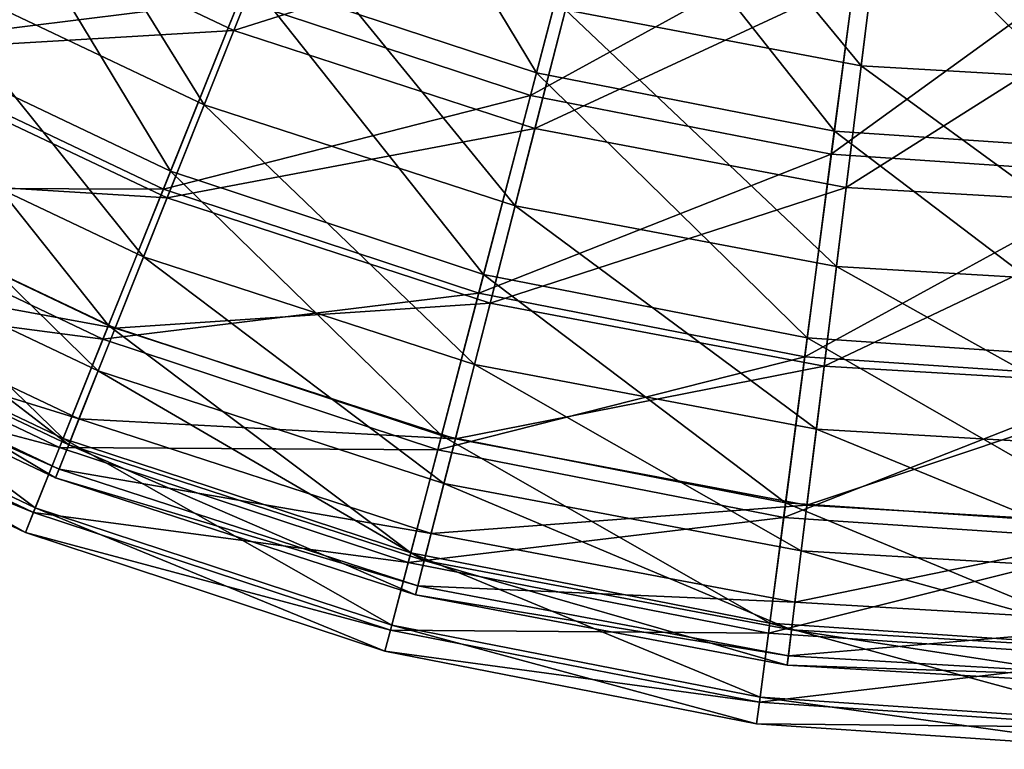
# Model space of a CAD drawing. Header units: millimetres. Extents: x 93 to 629, y 66 to 618.
# Tile 31 of 256: x 425 to 457, y 66 to 90. Entities that reach past the tile are written whole.
import ezdxf

# ---------------------------------------------------------------- set-up
doc = ezdxf.new("R2010")
doc.units = ezdxf.units.MM
doc.header["$LTSCALE"] = 25.4
doc.layers.get('0').update_dxf_attribs({"true_color": 0xff5454})

# ---------------------------------------------------------------- blocks, each defined once
blk = doc.blocks.new('SPHERE-III-7788.STL#1')
at = {"color": 7, "true_color": 0xe6ffff}
mesh = blk.add_polyface(dxfattribs=at)
corners = [(422.142, 94.47, 292.45), (434.303, 96.677, 282.783), (425.652, 100.785, 282.783), (431.629, 89.965, 292.45)]
mesh.append_faces([[corners[k] for k in face] for face in [(0, 1, 2), (1, 0, 3)]], dxfattribs={"vtx0": -1, "color": 7})
mesh = blk.add_polyface(dxfattribs=at)
corners = [(441.666, 88.564, 286.381), (435.165, 99.339, 276.72), (443.745, 96.506, 276.72), (432.107, 91.72, 286.381)]
mesh.append_faces([[corners[k] for k in face] for face in [(0, 1, 2), (1, 0, 3)]], dxfattribs={"vtx0": -1, "color": 7})
mesh = blk.add_polyface(dxfattribs=at)
corners = [(443.515, 95.628, 414.671), (431.817, 90.996, 404.903), (441.468, 87.81, 404.903), (434.827, 98.496, 414.671)]
mesh.append_faces([[corners[k] for k in face] for face in [(0, 1, 2), (1, 0, 3)]], dxfattribs={"vtx0": -1, "color": 7})
mesh = blk.add_polyface(dxfattribs=at)
corners = [(444.587, 98.306, 414.764), (452.433, 88.799, 405.641), (442.626, 90.653, 405.641), (453.4, 96.64, 414.764)]
mesh.append_faces([[corners[k] for k in face] for face in [(0, 1, 2), (1, 0, 3)]], dxfattribs={"vtx0": -1, "color": 7})
mesh = blk.add_polyface(dxfattribs=at)
corners = [(424.119, 98.027, 405.641), (430.649, 87.504, 395.616), (420.854, 92.154, 395.616), (433.136, 93.746, 405.641)]
mesh.append_faces([[corners[k] for k in face] for face in [(0, 1, 2), (1, 0, 3)]], dxfattribs={"vtx0": -1, "color": 7})
mesh = blk.add_polyface(dxfattribs=at)
corners = [(431.629, 89.965, 292.45), (443.409, 93.71, 282.783), (434.303, 96.677, 282.783), (441.615, 86.711, 292.45)]
mesh.append_faces([[corners[k] for k in face] for face in [(0, 1, 2), (1, 0, 3)]], dxfattribs={"vtx0": -1, "color": 7})
mesh = blk.add_polyface(dxfattribs=at)
corners = [(451.545, 86.632, 286.381), (443.745, 96.506, 276.72), (452.612, 94.771, 276.72), (441.666, 88.564, 286.381)]
mesh.append_faces([[corners[k] for k in face] for face in [(0, 1, 2), (1, 0, 3)]], dxfattribs={"vtx0": -1, "color": 7})
mesh = blk.add_polyface(dxfattribs=at)
corners = [(453.4, 96.64, 414.764), (462.397, 88.215, 405.641), (452.433, 88.799, 405.641), (462.354, 96.115, 414.764)]
mesh.append_faces([[corners[k] for k in face] for face in [(0, 1, 2), (1, 0, 3)]], dxfattribs={"vtx0": -1, "color": 7})
mesh = blk.add_polyface(dxfattribs=at)
corners = [(429.529, 85.298, 297.003), (423.02, 96.049, 286.381), (432.107, 91.72, 286.381), (419.657, 90, 297.003)]
mesh.append_faces([[corners[k] for k in face] for face in [(0, 1, 2), (1, 0, 3)]], dxfattribs={"vtx0": -1, "color": 7})
mesh = blk.add_polyface(dxfattribs=at)
corners = [(431.817, 90.996, 404.903), (419.346, 89.441, 394.191), (429.291, 84.704, 394.191), (422.641, 95.368, 404.903)]
mesh.append_faces([[corners[k] for k in face] for face in [(0, 1, 2), (1, 0, 3)]], dxfattribs={"vtx0": -1, "color": 7})
mesh = blk.add_polyface(dxfattribs=at)
corners = [(452.494, 93.871, 414.671), (441.468, 87.81, 404.903), (451.443, 85.858, 404.903), (443.515, 95.628, 414.671)]
mesh.append_faces([[corners[k] for k in face] for face in [(0, 1, 2), (1, 0, 3)]], dxfattribs={"vtx0": -1, "color": 7})
mesh = blk.add_polyface(dxfattribs=at)
corners = [(461.588, 85.952, 286.381), (452.612, 94.771, 276.72), (461.627, 94.161, 276.72), (451.545, 86.632, 286.381)]
mesh.append_faces([[corners[k] for k in face] for face in [(0, 1, 2), (1, 0, 3)]], dxfattribs={"vtx0": -1, "color": 7})
mesh = blk.add_polyface(dxfattribs=at)
corners = [(419.235, 89.242, 302.932), (431.629, 89.965, 292.45), (422.142, 94.47, 292.45), (429.415, 84.409, 302.932)]
mesh.append_faces([[corners[k] for k in face] for face in [(0, 1, 2), (1, 0, 3)]], dxfattribs={"vtx0": -1, "color": 7})
mesh = blk.add_polyface(dxfattribs=at)
corners = [(433.136, 93.746, 405.641), (440.957, 84.145, 395.616), (430.649, 87.504, 395.616), (442.626, 90.653, 405.641)]
mesh.append_faces([[corners[k] for k in face] for face in [(0, 1, 2), (1, 0, 3)]], dxfattribs={"vtx0": -1, "color": 7})
mesh = blk.add_polyface(dxfattribs=at)
corners = [(461.622, 93.253, 414.671), (451.443, 85.858, 404.903), (461.584, 85.172, 404.903), (452.494, 93.871, 414.671)]
mesh.append_faces([[corners[k] for k in face] for face in [(0, 1, 2), (1, 0, 3)]], dxfattribs={"vtx0": -1, "color": 7})
mesh = blk.add_polyface(dxfattribs=at)
corners = [(441.615, 86.711, 292.45), (452.819, 91.931, 282.783), (443.409, 93.71, 282.783), (451.935, 84.761, 292.45)]
mesh.append_faces([[corners[k] for k in face] for face in [(0, 1, 2), (1, 0, 3)]], dxfattribs={"vtx0": -1, "color": 7})
mesh = blk.add_polyface(dxfattribs=at)
corners = [(420.854, 92.154, 395.616), (428.637, 82.454, 384.841), (418.213, 87.403, 384.841), (430.649, 87.504, 395.616)]
mesh.append_faces([[corners[k] for k in face] for face in [(0, 1, 2), (1, 0, 3)]], dxfattribs={"vtx0": -1, "color": 7})
mesh = blk.add_polyface(dxfattribs=at)
corners = [(451.935, 84.761, 292.45), (462.38, 91.37, 282.783), (452.819, 91.931, 282.783), (462.42, 84.146, 292.45)]
mesh.append_faces([[corners[k] for k in face] for face in [(0, 1, 2), (1, 0, 3)]], dxfattribs={"vtx0": -1, "color": 7})
mesh = blk.add_polyface(dxfattribs=at)
corners = [(439.913, 81.869, 297.003), (432.107, 91.72, 286.381), (441.666, 88.564, 286.381), (429.529, 85.298, 297.003)]
mesh.append_faces([[corners[k] for k in face] for face in [(0, 1, 2), (1, 0, 3)]], dxfattribs={"vtx0": -1, "color": 7})
mesh = blk.add_polyface(dxfattribs=at)
corners = [(441.468, 87.81, 404.903), (429.291, 84.704, 394.191), (439.751, 81.251, 394.191), (431.817, 90.996, 404.903)]
mesh.append_faces([[corners[k] for k in face] for face in [(0, 1, 2), (1, 0, 3)]], dxfattribs={"vtx0": -1, "color": 7})
mesh = blk.add_polyface(dxfattribs=at)
corners = [(442.626, 90.653, 405.641), (451.611, 82.131, 395.616), (440.957, 84.145, 395.616), (452.433, 88.799, 405.641)]
mesh.append_faces([[corners[k] for k in face] for face in [(0, 1, 2), (1, 0, 3)]], dxfattribs={"vtx0": -1, "color": 7})
mesh = blk.add_polyface(dxfattribs=at)
corners = [(427.472, 80.174, 308.415), (419.657, 90, 297.003), (429.529, 85.298, 297.003), (416.974, 85.175, 308.415)]
mesh.append_faces([[corners[k] for k in face] for face in [(0, 1, 2), (1, 0, 3)]], dxfattribs={"vtx0": -1, "color": 7})
mesh = blk.add_polyface(dxfattribs=at)
corners = [(429.415, 84.409, 302.932), (441.615, 86.711, 292.45), (431.629, 89.965, 292.45), (440.13, 80.917, 302.932)]
mesh.append_faces([[corners[k] for k in face] for face in [(0, 1, 2), (1, 0, 3)]], dxfattribs={"vtx0": -1, "color": 7})
mesh = blk.add_polyface(dxfattribs=at)
corners = [(429.291, 84.704, 394.191), (416.737, 84.747, 382.707), (427.29, 79.72, 382.707), (419.346, 89.441, 394.191)]
mesh.append_faces([[corners[k] for k in face] for face in [(0, 1, 2), (1, 0, 3)]], dxfattribs={"vtx0": -1, "color": 7})
mesh = blk.add_polyface(dxfattribs=at)
corners = [(416.977, 85.179, 314.069), (429.415, 84.409, 302.932), (419.235, 89.242, 302.932), (427.695, 80.091, 314.069)]
mesh.append_faces([[corners[k] for k in face] for face in [(0, 1, 2), (1, 0, 3)]], dxfattribs={"vtx0": -1, "color": 7})
mesh = blk.add_polyface(dxfattribs=at)
corners = [(450.645, 79.77, 297.003), (441.666, 88.564, 286.381), (451.545, 86.632, 286.381), (439.913, 81.869, 297.003)]
mesh.append_faces([[corners[k] for k in face] for face in [(0, 1, 2), (1, 0, 3)]], dxfattribs={"vtx0": -1, "color": 7})
mesh = blk.add_polyface(dxfattribs=at)
corners = [(452.433, 88.799, 405.641), (462.435, 81.496, 395.616), (451.611, 82.131, 395.616), (462.397, 88.215, 405.641)]
mesh.append_faces([[corners[k] for k in face] for face in [(0, 1, 2), (1, 0, 3)]], dxfattribs={"vtx0": -1, "color": 7})
mesh = blk.add_polyface(dxfattribs=at)
corners = [(451.443, 85.858, 404.903), (439.751, 81.251, 394.191), (450.562, 79.135, 394.191), (441.468, 87.81, 404.903)]
mesh.append_faces([[corners[k] for k in face] for face in [(0, 1, 2), (1, 0, 3)]], dxfattribs={"vtx0": -1, "color": 7})
mesh = blk.add_polyface(dxfattribs=at)
corners = [(418.213, 87.403, 384.841), (427.13, 78.673, 373.48), (416.235, 83.846, 373.48), (428.637, 82.454, 384.841)]
mesh.append_faces([[corners[k] for k in face] for face in [(0, 1, 2), (1, 0, 3)]], dxfattribs={"vtx0": -1, "color": 7})
mesh = blk.add_polyface(dxfattribs=at)
corners = [(430.649, 87.504, 395.616), (439.608, 78.879, 384.841), (428.637, 82.454, 384.841), (440.957, 84.145, 395.616)]
mesh.append_faces([[corners[k] for k in face] for face in [(0, 1, 2), (1, 0, 3)]], dxfattribs={"vtx0": -1, "color": 7})
mesh = blk.add_polyface(dxfattribs=at)
corners = [(440.13, 80.917, 302.932), (451.935, 84.761, 292.45), (441.615, 86.711, 292.45), (451.203, 78.824, 302.932)]
mesh.append_faces([[corners[k] for k in face] for face in [(0, 1, 2), (1, 0, 3)]], dxfattribs={"vtx0": -1, "color": 7})
mesh = blk.add_polyface(dxfattribs=at)
corners = [(461.555, 79.031, 297.003), (451.545, 86.632, 286.381), (461.588, 85.952, 286.381), (450.645, 79.77, 297.003)]
mesh.append_faces([[corners[k] for k in face] for face in [(0, 1, 2), (1, 0, 3)]], dxfattribs={"vtx0": -1, "color": 7})
mesh = blk.add_polyface(dxfattribs=at)
corners = [(461.584, 85.172, 404.903), (450.562, 79.135, 394.191), (461.552, 78.392, 394.191), (451.443, 85.858, 404.903)]
mesh.append_faces([[corners[k] for k in face] for face in [(0, 1, 2), (1, 0, 3)]], dxfattribs={"vtx0": -1, "color": 7})
mesh = blk.add_polyface(dxfattribs=at)
corners = [(438.515, 76.528, 308.415), (429.529, 85.298, 297.003), (439.913, 81.869, 297.003), (427.472, 80.174, 308.415)]
mesh.append_faces([[corners[k] for k in face] for face in [(0, 1, 2), (1, 0, 3)]], dxfattribs={"vtx0": -1, "color": 7})
mesh = blk.add_polyface(dxfattribs=at)
corners = [(425.97, 76.431, 320.434), (416.974, 85.175, 308.415), (427.472, 80.174, 308.415), (415.014, 81.65, 320.434)]
mesh.append_faces([[corners[k] for k in face] for face in [(0, 1, 2), (1, 0, 3)]], dxfattribs={"vtx0": -1, "color": 7})
mesh = blk.add_polyface(dxfattribs=at)
corners = [(415.401, 82.344, 325.693), (427.695, 80.091, 314.069), (416.977, 85.179, 314.069), (426.494, 77.077, 325.693)]
mesh.append_faces([[corners[k] for k in face] for face in [(0, 1, 2), (1, 0, 3)]], dxfattribs={"vtx0": -1, "color": 7})
mesh = blk.add_polyface(dxfattribs=at)
corners = [(427.29, 79.72, 382.707), (414.854, 81.361, 370.636), (425.847, 76.125, 370.636), (416.737, 84.747, 382.707)]
mesh.append_faces([[corners[k] for k in face] for face in [(0, 1, 2), (1, 0, 3)]], dxfattribs={"vtx0": -1, "color": 7})
mesh = blk.add_polyface(dxfattribs=at)
corners = [(439.751, 81.251, 394.191), (427.29, 79.72, 382.707), (438.391, 76.055, 382.707), (429.291, 84.704, 394.191)]
mesh.append_faces([[corners[k] for k in face] for face in [(0, 1, 2), (1, 0, 3)]], dxfattribs={"vtx0": -1, "color": 7})
mesh = blk.add_polyface(dxfattribs=at)
corners = [(451.203, 78.824, 302.932), (462.42, 84.146, 292.45), (451.935, 84.761, 292.45), (462.453, 78.164, 302.932)]
mesh.append_faces([[corners[k] for k in face] for face in [(0, 1, 2), (1, 0, 3)]], dxfattribs={"vtx0": -1, "color": 7})
mesh = blk.add_polyface(dxfattribs=at)
corners = [(427.695, 80.091, 314.069), (440.13, 80.917, 302.932), (429.415, 84.409, 302.932), (438.976, 76.414, 314.069)]
mesh.append_faces([[corners[k] for k in face] for face in [(0, 1, 2), (1, 0, 3)]], dxfattribs={"vtx0": -1, "color": 7})
mesh = blk.add_polyface(dxfattribs=at)
corners = [(440.957, 84.145, 395.616), (450.946, 76.736, 384.841), (439.608, 78.879, 384.841), (451.611, 82.131, 395.616)]
mesh.append_faces([[corners[k] for k in face] for face in [(0, 1, 2), (1, 0, 3)]], dxfattribs={"vtx0": -1, "color": 7})
mesh = blk.add_polyface(dxfattribs=at)
corners = [(416.235, 83.846, 373.48), (426.152, 76.218, 361.704), (414.951, 81.536, 361.704), (427.13, 78.673, 373.48)]
mesh.append_faces([[corners[k] for k in face] for face in [(0, 1, 2), (1, 0, 3)]], dxfattribs={"vtx0": -1, "color": 7})
mesh = blk.add_polyface(dxfattribs=at)
corners = [(414.531, 80.78, 337.628), (426.494, 77.077, 325.693), (415.401, 82.344, 325.693), (425.832, 75.414, 337.628)]
mesh.append_faces([[corners[k] for k in face] for face in [(0, 1, 2), (1, 0, 3)]], dxfattribs={"vtx0": -1, "color": 7})
mesh = blk.add_polyface(dxfattribs=at)
corners = [(428.637, 82.454, 384.841), (438.597, 74.936, 373.48), (427.13, 78.673, 373.48), (439.608, 78.879, 384.841)]
mesh.append_faces([[corners[k] for k in face] for face in [(0, 1, 2), (1, 0, 3)]], dxfattribs={"vtx0": -1, "color": 7})
mesh = blk.add_polyface(dxfattribs=at)
corners = [(451.611, 82.131, 395.616), (462.465, 76.06, 384.841), (450.946, 76.736, 384.841), (462.435, 81.496, 395.616)]
mesh.append_faces([[corners[k] for k in face] for face in [(0, 1, 2), (1, 0, 3)]], dxfattribs={"vtx0": -1, "color": 7})
mesh = blk.add_polyface(dxfattribs=at)
corners = [(425.046, 74.13, 332.867), (415.014, 81.65, 320.434), (425.97, 76.431, 320.434), (413.81, 79.482, 332.867)]
mesh.append_faces([[corners[k] for k in face] for face in [(0, 1, 2), (1, 0, 3)]], dxfattribs={"vtx0": -1, "color": 7})
mesh = blk.add_polyface(dxfattribs=at)
corners = [(449.927, 74.295, 308.415), (439.913, 81.869, 297.003), (450.645, 79.77, 297.003), (438.515, 76.528, 308.415)]
mesh.append_faces([[corners[k] for k in face] for face in [(0, 1, 2), (1, 0, 3)]], dxfattribs={"vtx0": -1, "color": 7})
mesh = blk.add_polyface(dxfattribs=at)
corners = [(425.847, 76.125, 370.636), (413.729, 79.337, 358.171), (424.984, 73.975, 358.171), (414.854, 81.361, 370.636)]
mesh.append_faces([[corners[k] for k in face] for face in [(0, 1, 2), (1, 0, 3)]], dxfattribs={"vtx0": -1, "color": 7})
mesh = blk.add_polyface(dxfattribs=at)
corners = [(414.951, 81.536, 361.704), (425.717, 75.126, 349.693), (414.38, 80.509, 349.693), (426.152, 76.218, 361.704)]
mesh.append_faces([[corners[k] for k in face] for face in [(0, 1, 2), (1, 0, 3)]], dxfattribs={"vtx0": -1, "color": 7})
mesh = blk.add_polyface(dxfattribs=at)
corners = [(450.562, 79.135, 394.191), (438.391, 76.055, 382.707), (449.863, 73.81, 382.707), (439.751, 81.251, 394.191)]
mesh.append_faces([[corners[k] for k in face] for face in [(0, 1, 2), (1, 0, 3)]], dxfattribs={"vtx0": -1, "color": 7})
mesh = blk.add_polyface(dxfattribs=at)
corners = [(414.38, 80.509, 349.693), (425.832, 75.414, 337.628), (414.531, 80.78, 337.628), (425.717, 75.126, 349.693)]
mesh.append_faces([[corners[k] for k in face] for face in [(0, 1, 2), (1, 0, 3)]], dxfattribs={"vtx0": -1, "color": 7})
mesh = blk.add_polyface(dxfattribs=at)
corners = [(438.976, 76.414, 314.069), (451.203, 78.824, 302.932), (440.13, 80.917, 302.932), (450.634, 74.211, 314.069)]
mesh.append_faces([[corners[k] for k in face] for face in [(0, 1, 2), (1, 0, 3)]], dxfattribs={"vtx0": -1, "color": 7})
mesh = blk.add_polyface(dxfattribs=at)
corners = [(437.493, 72.627, 320.434), (427.472, 80.174, 308.415), (438.515, 76.528, 308.415), (425.97, 76.431, 320.434)]
mesh.append_faces([[corners[k] for k in face] for face in [(0, 1, 2), (1, 0, 3)]], dxfattribs={"vtx0": -1, "color": 7})
mesh = blk.add_polyface(dxfattribs=at)
corners = [(426.494, 77.077, 325.693), (438.976, 76.414, 314.069), (427.695, 80.091, 314.069), (438.17, 73.272, 325.693)]
mesh.append_faces([[corners[k] for k in face] for face in [(0, 1, 2), (1, 0, 3)]], dxfattribs={"vtx0": -1, "color": 7})
mesh = blk.add_polyface(dxfattribs=at)
corners = [(438.391, 76.055, 382.707), (425.847, 76.125, 370.636), (437.41, 72.307, 370.636), (427.29, 79.72, 382.707)]
mesh.append_faces([[corners[k] for k in face] for face in [(0, 1, 2), (1, 0, 3)]], dxfattribs={"vtx0": -1, "color": 7})
mesh = blk.add_polyface(dxfattribs=at)
corners = [(461.529, 73.51, 308.415), (450.645, 79.77, 297.003), (461.555, 79.031, 297.003), (449.927, 74.295, 308.415)]
mesh.append_faces([[corners[k] for k in face] for face in [(0, 1, 2), (1, 0, 3)]], dxfattribs={"vtx0": -1, "color": 7})
mesh = blk.add_polyface(dxfattribs=at)
corners = [(424.716, 73.307, 345.514), (413.81, 79.482, 332.867), (425.046, 74.13, 332.867), (413.379, 78.707, 345.514)]
mesh.append_faces([[corners[k] for k in face] for face in [(0, 1, 2), (1, 0, 3)]], dxfattribs={"vtx0": -1, "color": 7})
mesh = blk.add_polyface(dxfattribs=at)
corners = [(424.984, 73.975, 358.171), (413.379, 78.707, 345.514), (424.716, 73.307, 345.514), (413.729, 79.337, 358.171)]
mesh.append_faces([[corners[k] for k in face] for face in [(0, 1, 2), (1, 0, 3)]], dxfattribs={"vtx0": -1, "color": 7})
mesh = blk.add_polyface(dxfattribs=at)
corners = [(461.552, 78.392, 394.191), (449.863, 73.81, 382.707), (461.527, 73.021, 382.707), (450.562, 79.135, 394.191)]
mesh.append_faces([[corners[k] for k in face] for face in [(0, 1, 2), (1, 0, 3)]], dxfattribs={"vtx0": -1, "color": 7})
mesh = blk.add_polyface(dxfattribs=at)
corners = [(439.608, 78.879, 384.841), (450.448, 72.696, 373.48), (438.597, 74.936, 373.48), (450.946, 76.736, 384.841)]
mesh.append_faces([[corners[k] for k in face] for face in [(0, 1, 2), (1, 0, 3)]], dxfattribs={"vtx0": -1, "color": 7})
mesh = blk.add_polyface(dxfattribs=at)
corners = [(450.634, 74.211, 314.069), (462.453, 78.164, 302.932), (451.203, 78.824, 302.932), (462.479, 73.516, 314.069)]
mesh.append_faces([[corners[k] for k in face] for face in [(0, 1, 2), (1, 0, 3)]], dxfattribs={"vtx0": -1, "color": 7})
mesh = blk.add_polyface(dxfattribs=at)
corners = [(427.13, 78.673, 373.48), (437.941, 72.376, 361.704), (426.152, 76.218, 361.704), (438.597, 74.936, 373.48)]
mesh.append_faces([[corners[k] for k in face] for face in [(0, 1, 2), (1, 0, 3)]], dxfattribs={"vtx0": -1, "color": 7})
mesh = blk.add_polyface(dxfattribs=at)
corners = [(425.832, 75.414, 337.628), (438.17, 73.272, 325.693), (426.494, 77.077, 325.693), (437.726, 71.538, 337.628)]
mesh.append_faces([[corners[k] for k in face] for face in [(0, 1, 2), (1, 0, 3)]], dxfattribs={"vtx0": -1, "color": 7})
mesh = blk.add_polyface(dxfattribs=at)
corners = [(450.946, 76.736, 384.841), (462.487, 71.99, 373.48), (450.448, 72.696, 373.48), (462.465, 76.06, 384.841)]
mesh.append_faces([[corners[k] for k in face] for face in [(0, 1, 2), (1, 0, 3)]], dxfattribs={"vtx0": -1, "color": 7})
mesh = blk.add_polyface(dxfattribs=at)
corners = [(436.865, 70.228, 332.867), (425.97, 76.431, 320.434), (437.493, 72.627, 320.434), (425.046, 74.13, 332.867)]
mesh.append_faces([[corners[k] for k in face] for face in [(0, 1, 2), (1, 0, 3)]], dxfattribs={"vtx0": -1, "color": 7})
mesh = blk.add_polyface(dxfattribs=at)
corners = [(449.403, 70.297, 320.434), (438.515, 76.528, 308.415), (449.927, 74.295, 308.415), (437.493, 72.627, 320.434)]
mesh.append_faces([[corners[k] for k in face] for face in [(0, 1, 2), (1, 0, 3)]], dxfattribs={"vtx0": -1, "color": 7})
mesh = blk.add_polyface(dxfattribs=at)
corners = [(438.17, 73.272, 325.693), (450.634, 74.211, 314.069), (438.976, 76.414, 314.069), (450.237, 70.991, 325.693)]
mesh.append_faces([[corners[k] for k in face] for face in [(0, 1, 2), (1, 0, 3)]], dxfattribs={"vtx0": -1, "color": 7})
mesh = blk.add_polyface(dxfattribs=at)
corners = [(437.41, 72.307, 370.636), (424.984, 73.975, 358.171), (436.823, 70.067, 358.171), (425.847, 76.125, 370.636)]
mesh.append_faces([[corners[k] for k in face] for face in [(0, 1, 2), (1, 0, 3)]], dxfattribs={"vtx0": -1, "color": 7})
mesh = blk.add_polyface(dxfattribs=at)
corners = [(426.152, 76.218, 361.704), (437.649, 71.238, 349.693), (425.717, 75.126, 349.693), (437.941, 72.376, 361.704)]
mesh.append_faces([[corners[k] for k in face] for face in [(0, 1, 2), (1, 0, 3)]], dxfattribs={"vtx0": -1, "color": 7})
mesh = blk.add_polyface(dxfattribs=at)
corners = [(449.863, 73.81, 382.707), (437.41, 72.307, 370.636), (449.36, 69.969, 370.636), (438.391, 76.055, 382.707)]
mesh.append_faces([[corners[k] for k in face] for face in [(0, 1, 2), (1, 0, 3)]], dxfattribs={"vtx0": -1, "color": 7})
mesh = blk.add_polyface(dxfattribs=at)
corners = [(425.717, 75.126, 349.693), (437.726, 71.538, 337.628), (425.832, 75.414, 337.628), (437.649, 71.238, 349.693)]
mesh.append_faces([[corners[k] for k in face] for face in [(0, 1, 2), (1, 0, 3)]], dxfattribs={"vtx0": -1, "color": 7})
mesh = blk.add_polyface(dxfattribs=at)
corners = [(438.597, 74.936, 373.48), (450.124, 70.073, 361.704), (437.941, 72.376, 361.704), (450.448, 72.696, 373.48)]
mesh.append_faces([[corners[k] for k in face] for face in [(0, 1, 2), (1, 0, 3)]], dxfattribs={"vtx0": -1, "color": 7})
mesh = blk.add_polyface(dxfattribs=at)
corners = [(436.641, 69.37, 345.514), (425.046, 74.13, 332.867), (436.865, 70.228, 332.867), (424.716, 73.307, 345.514)]
mesh.append_faces([[corners[k] for k in face] for face in [(0, 1, 2), (1, 0, 3)]], dxfattribs={"vtx0": -1, "color": 7})
mesh = blk.add_polyface(dxfattribs=at)
corners = [(461.51, 69.477, 320.434), (449.927, 74.295, 308.415), (461.529, 73.51, 308.415), (449.403, 70.297, 320.434)]
mesh.append_faces([[corners[k] for k in face] for face in [(0, 1, 2), (1, 0, 3)]], dxfattribs={"vtx0": -1, "color": 7})
mesh = blk.add_polyface(dxfattribs=at)
corners = [(450.237, 70.991, 325.693), (462.479, 73.516, 314.069), (450.634, 74.211, 314.069), (462.497, 70.272, 325.693)]
mesh.append_faces([[corners[k] for k in face] for face in [(0, 1, 2), (1, 0, 3)]], dxfattribs={"vtx0": -1, "color": 7})
mesh = blk.add_polyface(dxfattribs=at)
corners = [(436.823, 70.067, 358.171), (424.716, 73.307, 345.514), (436.641, 69.37, 345.514), (424.984, 73.975, 358.171)]
mesh.append_faces([[corners[k] for k in face] for face in [(0, 1, 2), (1, 0, 3)]], dxfattribs={"vtx0": -1, "color": 7})
mesh = blk.add_polyface(dxfattribs=at)
corners = [(461.527, 73.021, 382.707), (449.36, 69.969, 370.636), (461.508, 69.147, 370.636), (449.863, 73.81, 382.707)]
mesh.append_faces([[corners[k] for k in face] for face in [(0, 1, 2), (1, 0, 3)]], dxfattribs={"vtx0": -1, "color": 7})
mesh = blk.add_polyface(dxfattribs=at)
corners = [(437.726, 71.538, 337.628), (450.237, 70.991, 325.693), (438.17, 73.272, 325.693), (450.018, 69.214, 337.628)]
mesh.append_faces([[corners[k] for k in face] for face in [(0, 1, 2), (1, 0, 3)]], dxfattribs={"vtx0": -1, "color": 7})
mesh = blk.add_polyface(dxfattribs=at)
corners = [(449.08, 67.838, 332.867), (437.493, 72.627, 320.434), (449.403, 70.297, 320.434), (436.865, 70.228, 332.867)]
mesh.append_faces([[corners[k] for k in face] for face in [(0, 1, 2), (1, 0, 3)]], dxfattribs={"vtx0": -1, "color": 7})
mesh = blk.add_polyface(dxfattribs=at)
corners = [(450.448, 72.696, 373.48), (462.502, 69.348, 361.704), (450.124, 70.073, 361.704), (462.487, 71.99, 373.48)]
mesh.append_faces([[corners[k] for k in face] for face in [(0, 1, 2), (1, 0, 3)]], dxfattribs={"vtx0": -1, "color": 7})
mesh = blk.add_polyface(dxfattribs=at)
corners = [(449.36, 69.969, 370.636), (436.823, 70.067, 358.171), (449.058, 67.673, 358.171), (437.41, 72.307, 370.636)]
mesh.append_faces([[corners[k] for k in face] for face in [(0, 1, 2), (1, 0, 3)]], dxfattribs={"vtx0": -1, "color": 7})
mesh = blk.add_polyface(dxfattribs=at)
corners = [(437.941, 72.376, 361.704), (449.98, 68.907, 349.693), (437.649, 71.238, 349.693), (450.124, 70.073, 361.704)]
mesh.append_faces([[corners[k] for k in face] for face in [(0, 1, 2), (1, 0, 3)]], dxfattribs={"vtx0": -1, "color": 7})
mesh = blk.add_polyface(dxfattribs=at)
corners = [(437.649, 71.238, 349.693), (450.018, 69.214, 337.628), (437.726, 71.538, 337.628), (449.98, 68.907, 349.693)]
mesh.append_faces([[corners[k] for k in face] for face in [(0, 1, 2), (1, 0, 3)]], dxfattribs={"vtx0": -1, "color": 7})
mesh = blk.add_polyface(dxfattribs=at)
corners = [(450.018, 69.214, 337.628), (462.497, 70.272, 325.693), (450.237, 70.991, 325.693), (462.507, 68.482, 337.628)]
mesh.append_faces([[corners[k] for k in face] for face in [(0, 1, 2), (1, 0, 3)]], dxfattribs={"vtx0": -1, "color": 7})
mesh = blk.add_polyface(dxfattribs=at)
corners = [(448.965, 66.958, 345.514), (436.865, 70.228, 332.867), (449.08, 67.838, 332.867), (436.641, 69.37, 345.514)]
mesh.append_faces([[corners[k] for k in face] for face in [(0, 1, 2), (1, 0, 3)]], dxfattribs={"vtx0": -1, "color": 7})
mesh = blk.add_polyface(dxfattribs=at)
corners = [(461.498, 66.998, 332.867), (449.403, 70.297, 320.434), (461.51, 69.477, 320.434), (449.08, 67.838, 332.867)]
mesh.append_faces([[corners[k] for k in face] for face in [(0, 1, 2), (1, 0, 3)]], dxfattribs={"vtx0": -1, "color": 7})
mesh = blk.add_polyface(dxfattribs=at)
corners = [(449.058, 67.673, 358.171), (436.641, 69.37, 345.514), (448.965, 66.958, 345.514), (436.823, 70.067, 358.171)]
mesh.append_faces([[corners[k] for k in face] for face in [(0, 1, 2), (1, 0, 3)]], dxfattribs={"vtx0": -1, "color": 7})
mesh = blk.add_polyface(dxfattribs=at)
corners = [(461.508, 69.147, 370.636), (449.058, 67.673, 358.171), (461.497, 66.831, 358.171), (449.36, 69.969, 370.636)]
mesh.append_faces([[corners[k] for k in face] for face in [(0, 1, 2), (1, 0, 3)]], dxfattribs={"vtx0": -1, "color": 7})
mesh = blk.add_polyface(dxfattribs=at)
corners = [(450.124, 70.073, 361.704), (462.508, 68.172, 349.693), (449.98, 68.907, 349.693), (462.502, 69.348, 361.704)]
mesh.append_faces([[corners[k] for k in face] for face in [(0, 1, 2), (1, 0, 3)]], dxfattribs={"vtx0": -1, "color": 7})
mesh = blk.add_polyface(dxfattribs=at)
corners = [(449.98, 68.907, 349.693), (462.507, 68.482, 337.628), (450.018, 69.214, 337.628), (462.508, 68.172, 349.693)]
mesh.append_faces([[corners[k] for k in face] for face in [(0, 1, 2), (1, 0, 3)]], dxfattribs={"vtx0": -1, "color": 7})
mesh = blk.add_polyface(dxfattribs=at)
corners = [(461.494, 66.111, 345.514), (449.08, 67.838, 332.867), (461.498, 66.998, 332.867), (448.965, 66.958, 345.514)]
mesh.append_faces([[corners[k] for k in face] for face in [(0, 1, 2), (1, 0, 3)]], dxfattribs={"vtx0": -1, "color": 7})
mesh = blk.add_polyface(dxfattribs=at)
corners = [(461.497, 66.831, 358.171), (448.965, 66.958, 345.514), (461.494, 66.111, 345.514), (449.058, 67.673, 358.171)]
mesh.append_faces([[corners[k] for k in face] for face in [(0, 1, 2), (1, 0, 3)]], dxfattribs={"vtx0": -1, "color": 7})

msp = doc.modelspace()

# ---------------------------------------------------------------- block references
at = {"color": 0}
msp.add_blockref('SPHERE-III-7788.STL#1', (0, 0), dxfattribs=at)

doc.saveas('drawing.dxf')
